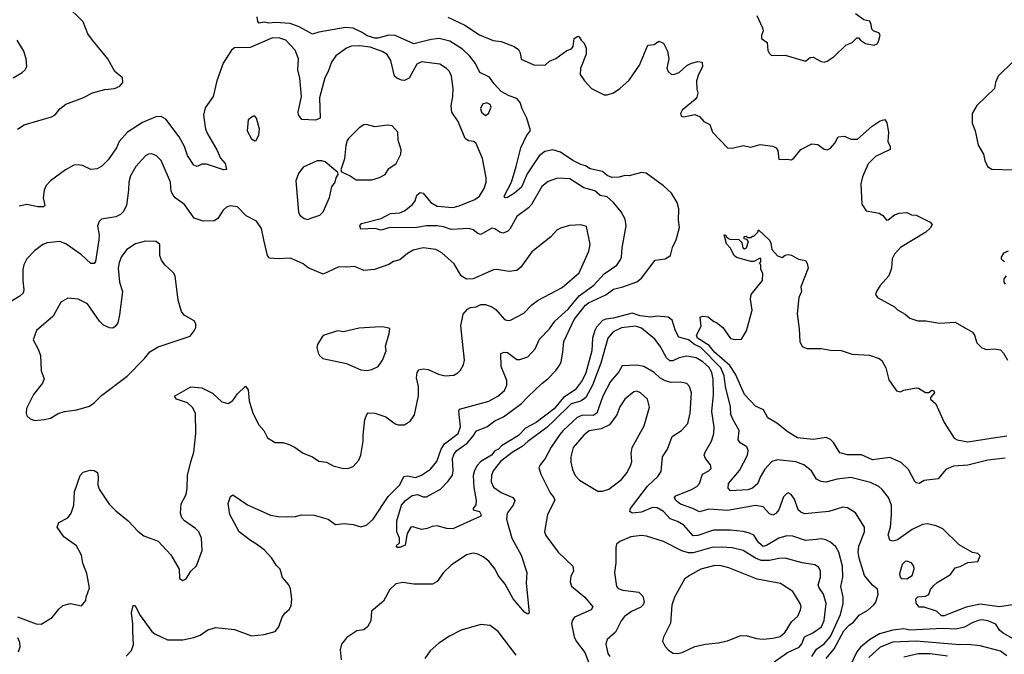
# Model space of a CAD drawing. Extents: x 1839239 to 1929705, y 762242 to 910352.
# Tile 136 of 256: x 1889978 to 1896290, y 792520 to 796587. Entities that reach past the tile are written whole.
import ezdxf

# ---------------------------------------------------------------- set-up
doc = ezdxf.new("R2010")
doc.units = 0

msp = doc.modelspace()

# ---------------------------------------------------------------- linework, layer by layer
at = {"layer": '0CON10XD'}
for points in [[(1889965, 795885.5), (1890006.7, 795913.3), (1890182.5, 795965), (1890205, 795976.7), (1890235.3, 796014.7), (1890274.1, 796045.9), (1890383.8, 796085), (1890445, 796117.8), (1890525, 796138.6), (1890585, 796146), (1890619.7, 796160.3), (1890640, 796185), (1890637.5, 796215), (1890588.8, 796255), (1890543.8, 796335), (1890444, 796455), (1890415.7, 796495.7), (1890385, 796573.8), (1890272, 796685), (1890222.9, 796745), (1890155.7, 796865), (1890102.5, 796895), (1890015, 796992.9), (1889955, 797025.6)], [(1892173.6, 796503.6), (1892115, 796531.3), (1892067, 796537), (1891895, 796507.5), (1891855, 796494), (1891770.2, 796540.2), (1891711.2, 796561.2), (1891617.9, 796567.9), (1891575, 796564.8), (1891545, 796571.6), (1891514.4, 796564.4), (1891504.4, 796574.4), (1891501.2, 796605)], [(1892722.2, 796602.2), (1892830.7, 796550.7), (1892925, 796490.4), (1893014.2, 796454.2), (1893065, 796446.1), (1893146.9, 796415), (1893175.5, 796395), (1893186.2, 796375), (1893193.7, 796333.7), (1893275, 796296.9), (1893345.6, 796294.4), (1893375, 796321.5), (1893415, 796337.1), (1893485, 796389.5), (1893515, 796400.4), (1893525.8, 796414.2), (1893528.9, 796431.1), (1893532, 796465), (1893555, 796481.2), (1893565, 796476.7), (1893576.7, 796455), (1893596.2, 796436.2), (1893610, 796405), (1893609.4, 796365), (1893574.1, 796274.1), (1893571.2, 796235), (1893597.8, 796195), (1893644, 796145), (1893725, 796106), (1893745, 796104.3), (1893785, 796118.1), (1893824.3, 796145), (1893885, 796200), (1893950.8, 796295), (1894005, 796423.8), (1894045, 796427.5), (1894075, 796448.8), (1894105, 796436.7), (1894130, 796385), (1894139.2, 796335), (1894127.5, 796275), (1894134.2, 796254.2), (1894155, 796236.7), (1894170, 796235), (1894205, 796248), (1894255, 796292.9), (1894285, 796308.6), (1894325, 796319.2), (1894352.5, 796315), (1894355.8, 796285), (1894329.4, 796235), (1894316.9, 796195), (1894318, 796142), (1894324.2, 796115), (1894319.7, 796090.3), (1894308.8, 796075), (1894225, 796006.7), (1894214, 795985), (1894218.3, 795968.3), (1894235, 795964), (1894305, 795978.8), (1894335.8, 795965.8), (1894364.2, 795934.2), (1894401.2, 795915), (1894420, 795865), (1894515, 795765.8), (1894545, 795762.5), (1894615, 795780), (1894665, 795770), (1894725, 795787.8), (1894805.3, 795775.3), (1894827.5, 795765), (1894839.1, 795749.1), (1894845, 795690), (1894895, 795693.3), (1894925, 795688.8), (1894941.2, 795698.8), (1894985.9, 795754.1), (1895055, 795790), (1895095, 795786.7), (1895135, 795757.5), (1895156.4, 795753.6), (1895175, 795762.5), (1895204.3, 795795.7), (1895225, 795836.7), (1895265, 795840), (1895305, 795822), (1895348.3, 795821.7), (1895443.8, 795905), (1895495, 795938.8), (1895525, 795947.5), (1895535.8, 795925), (1895546.9, 795865), (1895544.2, 795805), (1895558.8, 795775), (1895558.8, 795755), (1895465, 795710.8), (1895416.6, 795663.4), (1895380.7, 795579.3), (1895369.4, 795535), (1895376, 795405), (1895405, 795361.2), (1895486.8, 795346.8), (1895512, 795332), (1895535, 795302.5), (1895545, 795303.8), (1895585, 795336.7), (1895615, 795346.7), (1895665, 795350), (1895695, 795336.7), (1895725, 795333.3), (1895815, 795290), (1895826.7, 795275), (1895815, 795250), (1895786.2, 795225), (1895625, 795125.7), (1895585.7, 795085), (1895570.8, 795055), (1895565.7, 794995), (1895550, 794945), (1895495, 794883.3), (1895470, 794845), (1895463.3, 794825), (1895476.1, 794806.1), (1895585.8, 794745.8), (1895605, 794726.7), (1895655, 794698.8), (1895684.3, 794674.3), (1895735, 794656), (1895785.9, 794655.9), (1895875, 794641.2), (1895975, 794648), (1896085, 794583.8), (1896098, 794565), (1896114, 794515), (1896145, 794483.3), (1896175, 794473.8), (1896225, 794476.7), (1896265, 794470), (1896285, 794450), (1896311.2, 794405)], [(1894704.2, 796614.2), (1894740, 796535), (1894743.3, 796515), (1894732.9, 796485), (1894734.3, 796465), (1894770.7, 796440.7), (1894775, 796390), (1894781.7, 796371.7), (1894797, 796357), (1894885, 796358.8), (1895015, 796320), (1895046, 796344), (1895064, 796346), (1895115, 796318), (1895135, 796314), (1895155, 796320), (1895199.1, 796350.9), (1895275, 796422.5), (1895315, 796440.6), (1895345, 796471.2), (1895355, 796470), (1895367.5, 796455), (1895400, 796435), (1895455, 796422.5), (1895475, 796432.5), (1895483.6, 796446.4), (1895493, 796487), (1895485, 796502.5), (1895453, 796513), (1895440, 796525), (1895436.4, 796556.4), (1895427, 796577), (1895390, 796585), (1895335, 796623.3)], [(1889935.7, 796214.3), (1889995, 796248), (1890013.8, 796265), (1890023.6, 796286.4), (1890020, 796335), (1890004.2, 796384.2), (1889961.2, 796455)], [(1890661.7, 792508.3), (1890694.2, 792545), (1890707.9, 792582.1), (1890703.5, 792665), (1890704.4, 792715), (1890694.5, 792785), (1890705, 792832.5), (1890715, 792832.5), (1890725, 792820), (1890746.2, 792775), (1890825.7, 792665.7), (1890845, 792650.8), (1890925, 792613.3), (1891025, 792611.8), (1891095, 792627.5), (1891135, 792642.1), (1891183.9, 792676.1), (1891235, 792691.1), (1891355, 792678.6), (1891465, 792638.8), (1891545, 792646.7), (1891615, 792666.7), (1891638.8, 792695), (1891661.1, 792758.9), (1891677.3, 792782.7), (1891705, 792806.7), (1891718.8, 792831.2), (1891722.5, 792875), (1891715, 792940), (1891704.1, 792964.1), (1891663, 793013), (1891647.5, 793065), (1891621.7, 793091.7), (1891594.4, 793135), (1891545, 793188.9), (1891496.4, 793226.3), (1891458.1, 793248.1), (1891384.4, 793305), (1891325.6, 793415), (1891314.3, 793485.7), (1891329.3, 793530.7), (1891345, 793542.5), (1891438.5, 793478.5), (1891585, 793410.5), (1891635, 793402.2), (1891695, 793401.4), (1891746.1, 793403.9), (1891785, 793414), (1891865, 793412), (1891955.5, 793385.5), (1892002.1, 793352.1), (1892057.9, 793357.9), (1892115, 793351.4), (1892165, 793335.7), (1892202.1, 793347.9), (1892245, 793385.7), (1892339.4, 793530.6), (1892414.5, 793605), (1892441.7, 793658.3), (1892465, 793663.6), (1892515, 793652.9), (1892553.2, 793666.8), (1892612.7, 793707.3), (1892652.3, 793755), (1892679.7, 793835), (1892701, 793869), (1892788.8, 793935), (1892803.1, 793976.9), (1892792.8, 794077.2), (1892798.2, 794091.8), (1892985, 794141.4), (1893044.2, 794175), (1893085, 794210), (1893100, 794245), (1893100.9, 794275), (1893064.2, 794365), (1893062.4, 794447.6), (1893084, 794456), (1893105, 794453.1), (1893165, 794410), (1893185, 794409.4), (1893235, 794425.6), (1893282.1, 794477.9), (1893310.9, 794539.1), (1893375.3, 794604.7), (1893408.5, 794655), (1893495, 794732.1), (1893565, 794817.6), (1893659.6, 794885), (1893725, 794957.5), (1893805, 795014.4), (1893826.5, 795045), (1893835.5, 795065), (1893840, 795125), (1893865.5, 795265), (1893859.1, 795309.1), (1893832.9, 795355), (1893784.4, 795415), (1893745, 795451.9), (1893699.7, 795459.7), (1893665, 795489.1), (1893595, 795508.2), (1893505, 795567.5), (1893425, 795570.6), (1893365, 795550.6), (1893325, 795518.1), (1893258.5, 795401.5), (1893239.4, 795380.6), (1893164.3, 795325), (1893120.6, 795245), (1893105, 795228.6), (1893075, 795218.1), (1893055, 795224.4), (1893025, 795246.7), (1893005, 795250.6), (1892935, 795210), (1892915, 795216.5), (1892885, 795239.1), (1892857.5, 795247.5), (1892745, 795241.1), (1892695, 795259.4), (1892653.5, 795266.5), (1892585, 795265.3), (1892525, 795255.3), (1892345, 795251.8), (1892295, 795238.6), (1892255, 795247.5), (1892164.3, 795244.3), (1892158, 795265), (1892169.7, 795280.3), (1892295, 795312.9), (1892355, 795345.6), (1892415, 795348.9), (1892445, 795361.1), (1892497.1, 795402.9), (1892513.3, 795425), (1892525, 795461.2), (1892545, 795478.6), (1892565, 795474.2), (1892614.4, 795415), (1892655, 795392.4), (1892755, 795384), (1892795, 795394.6), (1892895, 795433.9), (1892925, 795456.2), (1892956, 795505), (1892967.7, 795545), (1892968.9, 795575), (1892945, 795697.5), (1892905, 795792.5), (1892890, 795805), (1892855, 795810), (1892833.3, 795825), (1892789.2, 795935), (1892748, 795995), (1892744.3, 796035), (1892755.6, 796094.4), (1892756.4, 796145), (1892746.5, 796225), (1892733.9, 796253.9), (1892714.7, 796274.7), (1892671.4, 796301.4), (1892553.6, 796316.4), (1892525, 796300.8), (1892475, 796212.9), (1892445, 796197.5), (1892425, 796199.2), (1892395, 796210.8), (1892381.4, 796225), (1892356.7, 796325), (1892332.9, 796362.9), (1892302.1, 796382.1), (1892225, 796410.9), (1892158.3, 796418.3), (1892105, 796417.9), (1892074.2, 796405), (1892005.4, 796354.6), (1891976.9, 796315), (1891956.2, 796255), (1891934.7, 796215), (1891900, 796085), (1891904.2, 795955.8), (1891875, 795941.9), (1891786.1, 795946.1), (1891765, 795977.5), (1891762.9, 795995), (1891785.4, 796095), (1891775, 796212.5), (1891761.8, 796265), (1891766.2, 796335), (1891745, 796391.4), (1891684, 796455), (1891645, 796469.1), (1891598.7, 796471.3), (1891455, 796408.9), (1891354.7, 796405.3), (1891335, 796390.8), (1891282.1, 796307.9), (1891241.5, 796195), (1891219.5, 796095), (1891167.6, 796022.4), (1891157.1, 795975), (1891170, 795885), (1891182.2, 795855), (1891242.2, 795752.2), (1891265, 795700), (1891295.6, 795665), (1891303, 795627), (1891285, 795624.4), (1891175, 795660.6), (1891145, 795660), (1891115, 795646.7), (1891095, 795653.3), (1891055, 795715.8), (1891034.7, 795775), (1890999.6, 795835), (1890915, 795948.1), (1890885, 795967.1), (1890850, 795965), (1890765, 795927.8), (1890668.5, 795865), (1890615, 795805.5), (1890598, 795765), (1890545, 795688.5), (1890505, 795648.5), (1890475, 795630), (1890435, 795625.6), (1890381.7, 795651.7), (1890355, 795657.5), (1890325.5, 795654.5), (1890271.2, 795625), (1890175, 795554.3), (1890148.9, 795525), (1890135.5, 795495), (1890128.5, 795445), (1890138.8, 795395), (1890132, 795388), (1890095, 795387.3), (1890025, 795401.4), (1889975, 795391.9)], [(1896345, 792837.8), (1896255.8, 792824.2), (1896135, 792840.7), (1896045, 792821), (1895925, 792774), (1895905, 792765.8), (1895886.7, 792766.7), (1895855, 792796.2), (1895775, 792822.5), (1895745, 792822.5), (1895725, 792847.5), (1895722.2, 792875), (1895735, 792887.3), (1895785, 792892.7), (1895807, 792903), (1895817.6, 792935), (1895839, 792961), (1895860, 792980), (1895945, 793030.8), (1895975, 793073.8), (1896007.3, 793082.7), (1896055, 793107.5), (1896120, 793115), (1896135, 793150), (1896120, 793165), (1896085, 793173.3), (1896001.2, 793221.2), (1895895, 793323.1), (1895853.2, 793343.2), (1895796.4, 793356.4), (1895765, 793350.9), (1895700.2, 793319.8), (1895606, 793254), (1895575, 793245.6), (1895555, 793252), (1895545.5, 793285), (1895560, 793335), (1895567.5, 793415), (1895566, 793475), (1895546.9, 793525), (1895506.2, 793576.2), (1895486.2, 793595), (1895431.4, 793621.4), (1895305, 793653.4), (1895218.5, 793641.5), (1895145, 793622.3), (1895115, 793626.7), (1895085, 793642.5), (1895054.7, 793694.7), (1895003.8, 793735), (1894952.6, 793752.6), (1894835.3, 793765.3), (1894798.9, 793755), (1894755, 793706.5), (1894724.5, 793655), (1894709.4, 793615), (1894675, 793584.6), (1894645, 793573.5), (1894535, 793567.5), (1894520, 793585), (1894522.3, 793615), (1894591.7, 793698.3), (1894643.1, 793795), (1894648, 793825), (1894639.3, 793849.3), (1894597.1, 793875), (1894583.7, 793893.7), (1894590.6, 793955), (1894552.4, 794022.4), (1894536, 794056), (1894535.3, 794105), (1894503.4, 794235), (1894494.5, 794305), (1894473.4, 794355), (1894343.8, 794485), (1894304.3, 794504.3), (1894265, 794536), (1894203, 794553), (1894182.2, 794592.2), (1894160.4, 794660.4), (1894135, 794680), (1894065, 794686.8), (1894025, 794680.3), (1893955, 794689.7), (1893905, 794705.5), (1893784.5, 794674.5), (1893735, 794668.2), (1893715, 794658.7), (1893675, 794615.3), (1893664.3, 794594.3), (1893649.8, 794545), (1893646.5, 794465), (1893606.9, 794323.1), (1893584.5, 794275), (1893539.4, 794215), (1893465, 794164.8), (1893405, 794093.6), (1893288.9, 794005), (1893221.4, 793968.6), (1893175, 793922.9), (1893066.9, 793855), (1893047.2, 793835), (1893025, 793823.7), (1893001.8, 793795), (1892935.2, 793754.8), (1892910.9, 793729.1), (1892892.8, 793697.2), (1892885.6, 793665), (1892888.7, 793588.7), (1892905.4, 793504.6), (1892902.4, 793477.6), (1892885.8, 793455), (1892886, 793446), (1892925, 793435.8), (1892935, 793417.5), (1892933.3, 793405), (1892755, 793324.2), (1892716.7, 793325), (1892655, 793342.3), (1892621.4, 793338.6), (1892590, 793325), (1892555, 793320), (1892497.7, 793337.7), (1892485, 793334), (1892462.9, 793295), (1892450, 793220), (1892415, 793203.8), (1892400, 793205), (1892392.5, 793215), (1892412.5, 793235), (1892412.5, 793265), (1892396.2, 793305), (1892396, 793375), (1892425, 793475.8), (1892451.1, 793505), (1892495, 793537.1), (1892527.5, 793545), (1892565, 793530), (1892585, 793528.9), (1892675, 793578.6), (1892725, 793629.4), (1892751.9, 793668.1), (1892757.5, 793695), (1892752.1, 793775), (1892763.1, 793805), (1892781.2, 793825), (1892846.4, 793873.6), (1892883.4, 793915), (1892907.3, 793952.7), (1892972.6, 793977.4), (1893023.8, 794015), (1893078.8, 794041.2), (1893195, 794127.8), (1893235, 794169.7), (1893325, 794256.2), (1893363.3, 794285), (1893415, 794338.7), (1893440.7, 794375), (1893450, 794395), (1893460.6, 794455), (1893466.3, 794525), (1893531.5, 794665), (1893605, 794757), (1893625, 794772.4), (1893735, 794823.9), (1893785, 794860.5), (1893845, 794873.7), (1893933.9, 794906.1), (1893965, 794931.1), (1894051.2, 795045), (1894115.8, 795054.2), (1894150, 795075), (1894163.6, 795126.4), (1894187.1, 795175), (1894207.5, 795255), (1894201.9, 795301.9), (1894203.6, 795375), (1894193.8, 795415), (1894155.4, 795475), (1894105, 795522.2), (1893995, 795603.9), (1893965, 795608), (1893885.7, 795585.7), (1893857.8, 795587.8), (1893821.9, 795578.1), (1893775, 795575.9), (1893745, 795588.7), (1893713.3, 795613.3), (1893635, 795631.2), (1893605, 795651.1), (1893575, 795658.9), (1893525, 795684.3), (1893445, 795737.5), (1893395, 795753.3), (1893345, 795741.1), (1893309.2, 795715), (1893231.9, 795598.1), (1893195, 795513.6), (1893150.8, 795475), (1893105, 795447.5), (1893090, 795445), (1893084.2, 795455), (1893130.9, 795545), (1893161.5, 795645), (1893190.9, 795765), (1893227.7, 795842.3), (1893252.7, 795877.3), (1893229.7, 795955), (1893199.2, 796015), (1893186.6, 796055), (1893165, 796082.1), (1893115, 796098.2), (1893065, 796126.2), (1893020, 796175), (1892989.2, 796219.2), (1892928.5, 796248.5), (1892900.9, 796305), (1892863.5, 796353.5), (1892817.7, 796397.7), (1892735, 796448.7), (1892666.9, 796466.9), (1892615, 796460.2), (1892505, 796432), (1892384.5, 796484.5), (1892345, 796487.8), (1892275, 796468.7), (1892255, 796468.5), (1892205, 796483.8), (1892173.6, 796503.6)], [(1896345, 796317.5), (1896250, 796225), (1896233.3, 796185), (1896227.5, 796145), (1896113.9, 796036.1), (1896083.3, 795985), (1896083.9, 795923.9), (1896102, 795875), (1896122.7, 795782.7), (1896156.2, 795725), (1896164.2, 795684.2), (1896182.5, 795645), (1896209.3, 795629.3), (1896345, 795624)], [(1892965, 795973.3), (1892984.1, 795985.9), (1893001.2, 796025), (1892995, 796042.5), (1892973.6, 796053.6), (1892944.6, 796045.4), (1892933, 796017), (1892938.8, 795995), (1892965, 795973.3)], [(1891485, 795810), (1891495, 795812.5), (1891512.3, 795847.7), (1891516, 795885), (1891496.1, 795956.1), (1891485, 795967.5), (1891475, 795967.5), (1891443.8, 795945), (1891436, 795875), (1891465, 795823.3), (1891485, 795810)], [(1892235, 795561.2), (1892285, 795576), (1892320, 795595), (1892345, 795633.8), (1892391.2, 795665), (1892422.5, 795725), (1892423.2, 795753.2), (1892403.8, 795815), (1892401.2, 795865), (1892365.9, 795905.9), (1892335, 795911.2), (1892255, 795900), (1892200, 795915), (1892185, 795913.8), (1892155, 795894), (1892085, 795826), (1892077.9, 795812.1), (1892068.9, 795781.1), (1892061.2, 795695), (1892037.5, 795625), (1892041.7, 795611.7), (1892097, 795587), (1892135, 795561.2), (1892235, 795561.2)], [(1889965, 792760), (1890085, 792715.6), (1890115, 792713.1), (1890186.2, 792755), (1890229.8, 792810.2), (1890255, 792832.5), (1890305, 792846.2), (1890375, 792830), (1890402.5, 792865), (1890403.6, 792886.4), (1890426.7, 792945), (1890408.3, 793038.3), (1890383.7, 793103.7), (1890374.3, 793155), (1890342.5, 793215), (1890261.7, 793271.7), (1890219.2, 793335), (1890230, 793365), (1890286.2, 793395), (1890309.2, 793425), (1890326, 793475), (1890329.7, 793560.3), (1890365, 793666.7), (1890385, 793686.7), (1890429.3, 793700.7), (1890455, 793698.8), (1890476.7, 793685), (1890482, 793655), (1890480, 793605), (1890487.9, 793577.9), (1890552.8, 793482.8), (1890595, 793439.2), (1890674, 793375), (1890735, 793309.2), (1890775, 793280), (1890865.5, 793245.5), (1890947.4, 793157.4), (1891000, 793065), (1891003.3, 793005), (1891025, 792993.3), (1891045.9, 793004.1), (1891075, 793052.5), (1891112.3, 793087.7), (1891148, 793185), (1891143.3, 793265), (1891125.8, 793305), (1891106.2, 793325), (1891034.2, 793375), (1891018.6, 793395), (1891008.6, 793425), (1891014.2, 793485), (1891045.9, 793544.1), (1891052.9, 793585), (1891054.4, 793665), (1891076.1, 793753.9), (1891094.4, 793815), (1891107.3, 793935), (1891105.3, 794065.3), (1891085, 794100.8), (1891055, 794131.4), (1890982.5, 794155), (1890970, 794175), (1891075, 794234), (1891145, 794228.1), (1891215, 794194), (1891275, 794138.8), (1891315, 794126.2), (1891345, 794146.7), (1891375, 794190), (1891425, 794237.5), (1891442.5, 794215), (1891450, 794145), (1891472.5, 794065), (1891511.4, 793991.4), (1891543.3, 793955), (1891567.3, 793907.3), (1891615, 793876.2), (1891665, 793877.5), (1891705, 793864.3), (1891743.8, 793845), (1891795, 793808), (1891855.6, 793785.6), (1891895, 793758), (1891945, 793750.8), (1891988.1, 793728.1), (1892055, 793710.8), (1892088.3, 793711.7), (1892115, 793723.3), (1892152, 793765), (1892164.2, 793795), (1892180, 793885), (1892179.2, 793925), (1892191.4, 794025), (1892203, 794057), (1892213, 794067), (1892255, 794065.6), (1892325, 794041.1), (1892385, 793996), (1892405, 793990), (1892445, 793991.2), (1892483.9, 794016.1), (1892508.8, 794055), (1892534.3, 794175.7), (1892534.4, 794235), (1892522.6, 794292.6), (1892525.7, 794325), (1892537.6, 794342.4), (1892565, 794350), (1892597.5, 794345), (1892663.3, 794315), (1892705, 794304.2), (1892760.5, 794309.5), (1892787.3, 794322.7), (1892805, 794340), (1892823.8, 794375), (1892829.2, 794405), (1892805.4, 794625), (1892820.4, 794699.6), (1892848.1, 794731.9), (1892868.6, 794741.4), (1892905, 794747.5), (1892935, 794760.8), (1892965, 794762.5), (1893005, 794747.5), (1893030.3, 794730.3), (1893085, 794666.2), (1893105, 794660), (1893125, 794662), (1893210, 794705), (1893261.1, 794758.9), (1893301.1, 794788.9), (1893455, 794870), (1893564.3, 794965), (1893627.6, 795102.4), (1893635.8, 795145), (1893610.7, 795260.7), (1893575, 795271.2), (1893501.7, 795268.3), (1893445, 795251.2), (1893422.1, 795237.9), (1893384, 795195), (1893260.3, 795099.7), (1893190.3, 794999.7), (1893165, 794980), (1893115, 794972), (1893035, 794986), (1893015, 794983.8), (1892885, 794925.8), (1892843.2, 794923.2), (1892808, 794945), (1892762.9, 795022.9), (1892685, 795093.3), (1892645, 795112.9), (1892565, 795125.6), (1892500.2, 795109.8), (1892465, 795089.2), (1892415, 795047.5), (1892375, 795036.9), (1892345, 795018.1), (1892253.7, 794986.3), (1892185, 794979.2), (1892124.3, 795005.7), (1892075, 795000), (1892025, 795003.1), (1891923.9, 794956.1), (1891826.6, 794996.6), (1891795, 795022.5), (1891715, 795059.2), (1891635, 795054), (1891579.3, 795059.3), (1891566.1, 795076.1), (1891542.9, 795175), (1891528.7, 795248.7), (1891496, 795295), (1891429.7, 795329.7), (1891375, 795387.5), (1891326.9, 795393.1), (1891305, 795384.3), (1891283.1, 795365), (1891247.6, 795312.4), (1891225, 795297.5), (1891155, 795295.5), (1891096, 795315), (1891035, 795402), (1890975, 795444), (1890961.3, 795461.3), (1890950, 795485), (1890945.7, 795545), (1890885.7, 795685), (1890855, 795714), (1890825, 795726), (1890805, 795724.2), (1890785, 795713.8), (1890722, 795645), (1890688.6, 795585), (1890676.9, 795545), (1890676.7, 795495), (1890663.6, 795395), (1890642.2, 795355), (1890625, 795338.5), (1890595, 795323.8), (1890502.6, 795307.4), (1890487.2, 795292.8), (1890476.7, 795265), (1890487.1, 795205), (1890485.4, 795175.4), (1890465, 795037.5), (1890455, 795023.8), (1890435, 795023.8), (1890375, 795080), (1890275, 795150.8), (1890235, 795164.2), (1890155, 795155.6), (1890126.7, 795145), (1890073.8, 795105), (1890024, 795055), (1890004.3, 795015), (1889998.6, 794985), (1889997.5, 794915), (1890004.4, 794855), (1890000, 794835), (1889980, 794815), (1889926.4, 794783.6)], [(1891825, 795306.7), (1891845, 795313.8), (1891903.3, 795335), (1891923.8, 795355), (1891965, 795447.5), (1891980, 795515), (1892000, 795545), (1892006.1, 795573.9), (1892020, 795595), (1892018.3, 795608.3), (1891936.7, 795675), (1891915, 795682.5), (1891885, 795682), (1891795, 795640.8), (1891765, 795601.2), (1891748.9, 795555), (1891765, 795352.5), (1891775, 795333.3), (1891802.3, 795312.3), (1891825, 795306.7)], [(1896295, 793776.5), (1896185, 793764.8), (1896055, 793730.9), (1895965, 793725.6), (1895915, 793703.1), (1895865, 793644.4), (1895775.5, 793634.5), (1895745, 793614), (1895725, 793618), (1895716.6, 793626.6), (1895675.5, 793705), (1895628.9, 793748.9), (1895555, 793780.4), (1895445, 793766.4), (1895375, 793798.2), (1895285, 793797.9), (1895235, 793810.6), (1895195, 793878), (1895175, 793896), (1895148.3, 793908.3), (1895065, 793896.7), (1894965, 793906.7), (1894905, 793943.8), (1894831.7, 794001.7), (1894774.6, 794034.6), (1894745.6, 794085.6), (1894695, 794109.2), (1894624.4, 794185), (1894565.9, 794315.9), (1894530.5, 794370.5), (1894431.8, 794455), (1894398.5, 794498.5), (1894323.1, 794545), (1894316.9, 794565), (1894347.3, 794622.7), (1894340, 794680), (1894355, 794686.7), (1894392.5, 794682.5), (1894427.5, 794652.5), (1894445, 794646.7), (1894486.2, 794615), (1894535, 794544), (1894565, 794536.7), (1894605, 794540), (1894637, 794593), (1894673.3, 794725), (1894663.8, 794795), (1894666.7, 794825), (1894740, 794915), (1894741.7, 794961.7), (1894730, 794985), (1894730, 795015), (1894720, 795025), (1894730, 795035), (1894730, 795055), (1894725, 795057.5), (1894685, 795036.7), (1894665, 795036.2), (1894572.4, 795062.4), (1894559.2, 795075), (1894532.2, 795125), (1894509.4, 795149.4), (1894495, 795207.5), (1894505, 795206.7), (1894511.7, 795191.7), (1894530.3, 795180.3), (1894588.8, 795178.8), (1894608.3, 795158.3), (1894613.3, 795125), (1894625, 795117.5), (1894637.5, 795125), (1894650, 795165), (1894638.3, 795178.3), (1894621.7, 795181.7), (1894621.7, 795198.3), (1894635, 795200), (1894645, 795190), (1894665, 795190), (1894675, 795200), (1894685, 795200), (1894710, 795225), (1894715, 795240), (1894783.6, 795173.6), (1894793.3, 795155), (1894800, 795115), (1894835, 795072.5), (1894865, 795063.3), (1894885, 795077.5), (1894905, 795082.5), (1894925, 795077.5), (1894971.1, 795051.1), (1895015, 795042.5), (1895026.7, 795025), (1895032.5, 794995), (1894986.2, 794875), (1894990, 794845), (1894981.4, 794825), (1894973.5, 794806.5), (1894962.5, 794702.5), (1894975.8, 794605), (1894979.2, 794525), (1894993.2, 794493.2), (1895025, 794480), (1895115, 794480), (1895175, 794468.8), (1895245, 794466), (1895315, 794442.5), (1895425, 794435.8), (1895487.5, 794415), (1895505, 794402.5), (1895530, 794355), (1895548.8, 794278.8), (1895599.3, 794209.3), (1895625, 794202.5), (1895645, 794213.3), (1895725, 794226.7), (1895740, 794225), (1895785, 794196.7), (1895805, 794196.7), (1895825, 794212.5), (1895837.7, 794207.7), (1895842.5, 794195), (1895817.5, 794165), (1895817.5, 794155), (1895850, 794125), (1895904.2, 794005), (1895968.8, 793905), (1895987.5, 793895), (1896055, 793880.4), (1896205, 793904), (1896305, 793919.3)], [(1890075, 794017.5), (1890135, 794024), (1890175, 794032.5), (1890225, 794062.5), (1890265, 794075.7), (1890345, 794087.1), (1890425, 794109.4), (1890457.4, 794132.6), (1890501.7, 794178.3), (1890667.4, 794302.6), (1890777.5, 794415), (1890811.5, 794458.5), (1890865, 794489.4), (1891070.7, 794559.3), (1891097.3, 794592.7), (1891108, 794615), (1891107.7, 794637.7), (1891095.8, 794655.8), (1891032.3, 794692.3), (1891016.4, 794716.4), (1890995, 794790), (1890975.5, 794945.5), (1890964, 794965), (1890908.8, 795015), (1890887.5, 795045), (1890877.1, 795075), (1890877.5, 795145), (1890854.1, 795165.9), (1890785, 795166.7), (1890720.6, 795149.4), (1890665.4, 795114.6), (1890631.2, 795068.8), (1890615, 795030), (1890610.4, 794995), (1890618.9, 794905), (1890636.5, 794845), (1890618.6, 794695), (1890606.6, 794643.4), (1890590.3, 794619.7), (1890575, 794610.8), (1890555, 794611.4), (1890515, 794629.2), (1890489.2, 794655), (1890412.5, 794765), (1890352.5, 794795), (1890287.7, 794802.3), (1890243, 794777), (1890193.1, 794686.9), (1890086.2, 794595), (1890063.8, 794535), (1890097.5, 794475), (1890110.8, 794435), (1890115.7, 794335.7), (1890135.8, 794285), (1890125, 794256.7), (1890066.9, 794185), (1890022.5, 794095), (1890019.2, 794065), (1890025, 794047.5), (1890045, 794028), (1890075, 794017.5)], [(1896315, 795102.5), (1896285, 795090), (1896270, 795065), (1896270, 795055), (1896290, 795035)], [(1896302.5, 794945), (1896287.5, 794925), (1896287.5, 794905), (1896295, 794892.5)], [(1892205, 794339.2), (1892235, 794344.2), (1892275.7, 794364.3), (1892304.3, 794405.7), (1892327.5, 794465), (1892323.8, 794495), (1892346.7, 794575), (1892350, 794605), (1892345, 794610), (1892305, 794617.5), (1892256.4, 794616.4), (1892155, 794608.8), (1892055, 794586.2), (1892015, 794593.8), (1891930, 794565), (1891916.7, 794555), (1891886.7, 794505), (1891883.3, 794485), (1891892.3, 794452.3), (1891900, 794435), (1891922.5, 794415), (1892072.7, 794382.7), (1892165, 794342.5), (1892205, 794339.2)], [(1895147.3, 792492.7), (1895199.3, 792555), (1895260.5, 792669.5), (1895295, 792706.1), (1895323.9, 792726.2), (1895359.3, 792770.7), (1895415, 792801.8), (1895452.2, 792835), (1895465.5, 792855), (1895482, 792905), (1895476.8, 792936.8), (1895445, 792962.9), (1895394.2, 793024.2), (1895358.8, 793135), (1895352.9, 793175), (1895356.6, 793213.4), (1895392.7, 793305), (1895393.7, 793333.7), (1895335, 793425.8), (1895285, 793457.5), (1895255, 793462.9), (1895165.4, 793434.6), (1895011.1, 793421.1), (1894985, 793431.1), (1894969.4, 793445), (1894944.4, 793515), (1894924, 793545), (1894905, 793554.2), (1894895, 793551.4), (1894875, 793530), (1894843.5, 793445), (1894825, 793421.4), (1894805, 793410.8), (1894785, 793420), (1894745, 793464.4), (1894695, 793474.5), (1894515, 793441.1), (1894395, 793450.9), (1894335, 793432.1), (1894293.1, 793455), (1894215, 793481.6), (1894183.3, 793505), (1894175.8, 793525), (1894184, 793535), (1894285, 793575.4), (1894318.9, 793595), (1894335.5, 793615), (1894355.7, 793674.3), (1894396.7, 793695), (1894410.5, 793709.5), (1894407.5, 793735), (1894374.2, 793775), (1894366.9, 793795), (1894371.5, 793815), (1894411.9, 793885), (1894427.1, 793935), (1894429.2, 793975), (1894414.1, 794075), (1894425.7, 794185), (1894423.4, 794283.4), (1894416, 794325), (1894395, 794359.6), (1894357.7, 794395), (1894315, 794419.4), (1894255, 794430), (1894205, 794419.7), (1894165, 794401.1), (1894145, 794400), (1894125, 794419.5), (1894084.2, 794494.2), (1894050.4, 794540.4), (1893965, 794609.1), (1893925, 794622.2), (1893835, 794611.1), (1893783.4, 794586.6), (1893747.5, 794545), (1893702.8, 794385), (1893649.5, 794245), (1893608.1, 794165), (1893575, 794141.9), (1893514, 794126), (1893405, 794018.1), (1893356.8, 793973.2), (1893235, 793883.3), (1893199.5, 793850.5), (1893135, 793812.9), (1893060.4, 793755), (1893013.8, 793695), (1893001.8, 793665), (1892999.5, 793625), (1893015, 793591.9), (1893065, 793557.1), (1893138.8, 793525), (1893152.9, 793505), (1893142.2, 793475), (1893103.1, 793425), (1893098.1, 793385), (1893133.8, 793265), (1893192, 793155), (1893228.1, 793045), (1893224.6, 792975), (1893243.6, 792786.4), (1893235, 792776.7), (1893215, 792790.6), (1893141.4, 792875), (1893090.2, 792970.2), (1893045.6, 793025), (1893025.7, 793065), (1892985, 793116), (1892950, 793145), (1892915, 793162), (1892885, 793168), (1892843, 793157), (1892745, 793091.2), (1892695, 793043.8), (1892655, 792986.2), (1892625, 792969.2), (1892505, 792969.5), (1892435, 792980), (1892388.8, 792971.2), (1892352, 792935), (1892309.4, 792860.6), (1892233.9, 792796.1), (1892230, 792735), (1892207.5, 792695), (1892183.3, 792676.7), (1892140.3, 792669.7), (1892075, 792628.6), (1892041.5, 792585), (1892032.2, 792547.8), (1892038.5, 792485)], [(1895055.9, 792505), (1895085, 792552.9), (1895135, 792586.4), (1895175.1, 792634.9), (1895240.5, 792775), (1895255.8, 792845), (1895256.7, 792886.7), (1895242.1, 792955), (1895254.6, 793015), (1895253.4, 793085), (1895228.2, 793175), (1895209.2, 793209.2), (1895175, 793239.4), (1895145, 793254.4), (1895115, 793259.5), (1895085, 793256.4), (1895015, 793250), (1894935, 793277.5), (1894895, 793278.9), (1894845, 793264.7), (1894765, 793216.7), (1894745, 793211.7), (1894715.3, 793235), (1894684.3, 793284.3), (1894657.2, 793297.2), (1894615, 793306.5), (1894535, 793316.2), (1894425, 793315.9), (1894325, 793281), (1894295, 793279.3), (1894235, 793347.5), (1894195, 793371.1), (1894148.7, 793388.7), (1894105, 793435.6), (1894065, 793458.9), (1894035, 793460), (1893965, 793430.9), (1893903.8, 793425), (1893889.4, 793435), (1893893.3, 793455), (1894002.3, 793597.7), (1894069.9, 793660.1), (1894090.5, 793690.5), (1894098.1, 793785), (1894130.6, 793835), (1894160, 793915), (1894220.8, 793955), (1894262.1, 793997.9), (1894276.9, 794065), (1894285.7, 794195), (1894271.4, 794235), (1894254.6, 794254.6), (1894215, 794263.8), (1894155, 794260.7), (1894115, 794273.3), (1894081, 794291), (1894045, 794326.5), (1893978.8, 794365), (1893935, 794373.6), (1893841.2, 794368.8), (1893819.8, 794330.2), (1893765, 794267.8), (1893715.3, 794175), (1893677.7, 794065), (1893655, 794050.3), (1893585, 794052.1), (1893551.6, 794038.4), (1893461.5, 793955), (1893441.4, 793928.6), (1893385, 793847.1), (1893345.6, 793775), (1893314.2, 793735), (1893307.1, 793715), (1893318.9, 793675), (1893377.8, 793555), (1893402.9, 793525), (1893407.6, 793507.6), (1893361.9, 793415), (1893342.9, 793305), (1893350.3, 793280.3), (1893430, 793175), (1893524.2, 793085), (1893528.1, 793055), (1893512.2, 793017.8), (1893506.9, 792985), (1893516.4, 792956.4), (1893601.4, 792885), (1893652, 792825), (1893642, 792805), (1893535, 792756.9), (1893518.9, 792735), (1893514.4, 792715), (1893531.5, 792631.5), (1893545, 792604.3), (1893601, 792531), (1893626.2, 792466.2)], [(1893715, 793564.3), (1893755, 793578.6), (1893835, 793639.2), (1893871.4, 793685), (1893896.7, 793735), (1893901.5, 793755), (1893897.6, 793807.6), (1893904.6, 793845), (1893980.5, 793985), (1894015.7, 794104.3), (1894002.9, 794155), (1893958.8, 794195), (1893935, 794205.5), (1893915, 794202), (1893858, 794155), (1893824.6, 794105), (1893806.2, 794055), (1893758.8, 793991.2), (1893705.2, 793964.8), (1893628, 793952), (1893595, 793923.8), (1893526.2, 793845), (1893511.5, 793785), (1893512.2, 793752.2), (1893521.8, 793705), (1893539.1, 793665), (1893565.7, 793635), (1893683.8, 793566.2), (1893715, 793564.3)], [(1894815, 792470.8), (1894899.1, 792530.9), (1894975, 792564.7), (1894992, 792588), (1895008.1, 792631.9), (1895063.4, 792656.6), (1895117.3, 792695), (1895135, 792736.2), (1895147.1, 792845), (1895130, 792905), (1895102.8, 792945), (1895096.6, 792965), (1895111.8, 793015), (1895110.8, 793055), (1895098.3, 793078.3), (1895075, 793092.7), (1894995, 793105.4), (1894885, 793136.2), (1894845, 793134.6), (1894785, 793121.1), (1894731, 793121), (1894695.2, 793135.2), (1894615, 793184.6), (1894545, 793201.6), (1894475, 793207.1), (1894415, 793203.3), (1894295, 793169.7), (1894265, 793169.1), (1894222.3, 793182.2), (1894105, 793243.1), (1893996.9, 793276.9), (1893965, 793280.4), (1893895, 793273.3), (1893825, 793242.5), (1893804.2, 793225), (1893799.2, 793205), (1893800, 793105), (1893790.8, 793045), (1893803.3, 792955), (1893815, 792941.9), (1893845, 792930.9), (1893947.3, 792917.3), (1893973.3, 792893.3), (1893980.4, 792855), (1893973.9, 792836.1), (1893958.9, 792821.1), (1893899.2, 792795), (1893855, 792762.9), (1893834.6, 792735.4), (1893798.5, 792661.5), (1893744.2, 792615), (1893735.8, 792585), (1893748, 792525), (1893761.2, 792505)], [(1895665, 793003.3), (1895698.1, 793025), (1895712.2, 793065), (1895710, 793085), (1895695.7, 793105), (1895665, 793116.4), (1895655, 793114.4), (1895635.6, 793095), (1895618.6, 793035), (1895622, 793015), (1895633.3, 793005), (1895665, 793003.3)], [(1894195, 792524.3), (1894225, 792530.8), (1894305, 792570.4), (1894375, 792585.4), (1894455, 792592.5), (1894515, 792607.1), (1894595, 792638.2), (1894635, 792640), (1894702.1, 792622.1), (1894745, 792617.9), (1894805, 792623.2), (1894854, 792635), (1894885, 792661.4), (1894925, 792728.6), (1894967.1, 792765), (1894984.3, 792805), (1894987.1, 792825), (1894980.8, 792845), (1894933.3, 792923.3), (1894855, 792973.1), (1894705, 793000.8), (1894524, 793075), (1894475, 793087.3), (1894435, 793088.2), (1894345, 793065.4), (1894270.8, 793025), (1894239.1, 793000.9), (1894174.7, 792885.3), (1894157.8, 792835), (1894150.2, 792719.8), (1894105, 792630), (1894099.2, 792605), (1894115, 792570), (1894137, 792547), (1894167, 792527), (1894195, 792524.3)], [(1896395, 792590.4), (1896282.9, 792655), (1896260, 792675), (1896235, 792713.1), (1896185, 792735.4), (1896145, 792740.3), (1896125, 792736.6), (1896087.1, 792722.9), (1896035, 792692.9), (1895979.2, 792680.8)], [(1893160, 792515), (1893045.5, 792665.5), (1892995, 792704.2), (1892935, 792711.9), (1892808.8, 792675), (1892733.6, 792636.4), (1892665, 792592), (1892608.8, 792541.2), (1892576.1, 792493.9)], [(1895979.2, 792680.8), (1895895, 792685.3), (1895685, 792675.1), (1895645, 792682.1), (1895575, 792675.5), (1895488.7, 792651.3), (1895425, 792613.6), (1895367.3, 792565), (1895345, 792536.2), (1895305, 792455.4)], [(1889970, 792535), (1889981.3, 792568.7), (1889980, 792595), (1889966.7, 792625)], [(1896305, 792509.2), (1896265, 792539.1), (1896135.5, 792574.5), (1896055, 792582.8), (1896005, 792581.2), (1895725, 792604.8), (1895575, 792598.6), (1895494.5, 792565), (1895420.8, 792499.2)], [(1895925, 792507.5), (1895815, 792522.2), (1895738, 792522), (1895645, 792502.4)]]:
    msp.add_lwpolyline(points, dxfattribs=at)

doc.saveas('drawing.dxf')
